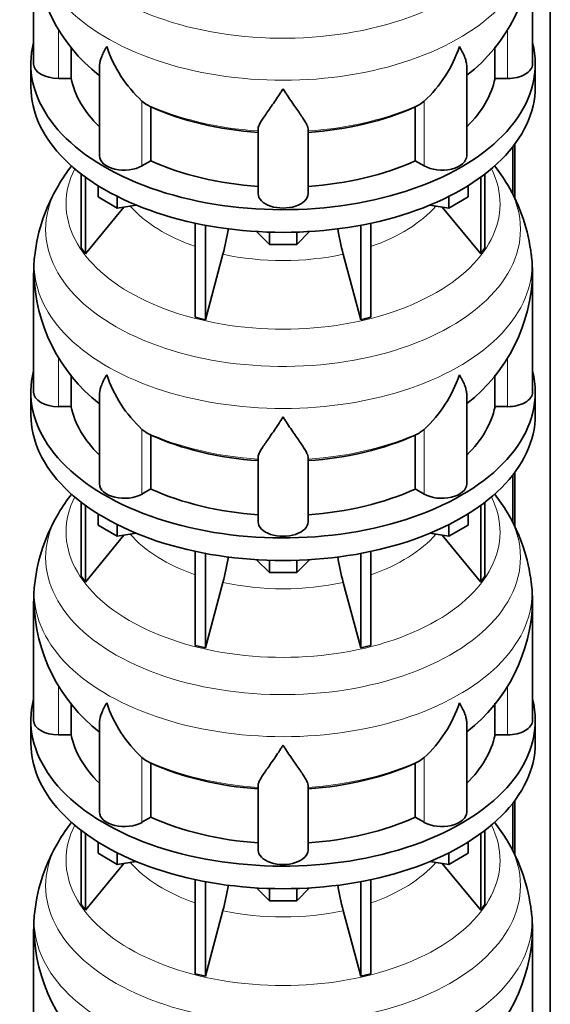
# Model space of a CAD drawing. Header units: millimetres. Extents: x 166 to 762, y -1995 to 1707.
# Tile 6 of 20: x 569 to 761, y -1626 to -1270. Entities that reach past the tile are written whole.
import ezdxf

# ---------------------------------------------------------------- set-up
doc = ezdxf.new("R2010")
doc.units = ezdxf.units.MM
doc.layers.add('LOW_134-9', color=7, linetype='Continuous')
doc.layers.add('VSI134_DIFFUSORE', color=7, linetype='Continuous')

# ---------------------------------------------------------------- blocks, each defined once
blk = doc.blocks.new('SE4')
at = {"layer": 'LOW_134-9', "color": 7, "linetype": 'Continuous', "lineweight": 35}
for p, q in [((760.76, -1727.8), (760.76, -649.68)), ((747.26, -1316.15), (747.26, -1333.5)), ((748.01, -1315.16), (748.01, -1334.94)), ((747.26, -1434.54), (747.26, -1451.89)), ((748.01, -1433.55), (748.01, -1453.33)), ((748.01, -1551.94), (748.01, -1571.72)), ((747.26, -1552.93), (747.26, -1570.28))]:
    blk.add_line(p, q, dxfattribs=at)
at = {"layer": 'VSI134_DIFFUSORE', "color": 7, "linetype": 'Continuous', "lineweight": 35}
for p, q in [((574.33, -1243.29), (574.33, -1286.34)), ((754.33, -1286.34), (754.33, -1243.29)), ((587.86, -1291.54), (587.86, -1280.22)), ((740.8, -1280.13), (740.8, -1291.54)), ((573.33, -1286.34), (573.33, -1294.51)), ((598.06, -1287.28), (598.06, -1319.41)), ((730.61, -1319.41), (730.61, -1287.27)), ((755.33, -1294.51), (755.33, -1286.34)), ((583.33, -1291.54), (587.86, -1291.54)), ((740.8, -1291.54), (745.33, -1291.54)), ((614.84, -1300.79), (613.42, -1299.74)), ((715.24, -1299.74), (713.82, -1300.79)), ((616.62, -1321.24), (616.62, -1301.76)), ((712.04, -1301.76), (712.04, -1321.24)), ((655.33, -1333.11), (655.33, -1309.76)), ((673.33, -1333.11), (673.33, -1309.76)), ((613.42, -1323.09), (616.62, -1321.24)), ((712.04, -1321.24), (715.24, -1323.09)), ((591.5, -1326.01), (591.5, -1352.69)), ((593.03, -1327.16), (593.03, -1354.82)), ((735.63, -1327.16), (735.63, -1354.82)), ((737.16, -1326.01), (737.16, -1352.69)), ((597.58, -1334.27), (597.58, -1330.21)), ((731.09, -1334.27), (731.09, -1330.21)), ((604.52, -1338.28), (597.58, -1334.27)), ((604.52, -1338.28), (604.52, -1334.1)), ((724.15, -1338.28), (724.15, -1334.1)), ((731.09, -1334.27), (724.15, -1338.28)), ((593.03, -1354.82), (606.9, -1337.91)), ((611.34, -1337.22), (604.52, -1338.28)), ((724.15, -1338.28), (717.32, -1337.22)), ((721.77, -1337.91), (735.63, -1354.82)), ((632.64, -1343.76), (632.64, -1377.69)), ((636.33, -1344.5), (636.33, -1378.57)), ((692.33, -1344.5), (692.33, -1378.57)), ((696.03, -1343.76), (696.03, -1377.69)), ((659.42, -1351.41), (654.77, -1346.76)), ((659.42, -1351.41), (659.42, -1346.97)), ((673.89, -1346.76), (669.24, -1351.41)), ((669.24, -1351.41), (669.24, -1346.97)), ((591.5, -1352.69), (593.03, -1354.82)), ((669.24, -1351.41), (659.42, -1351.41)), ((735.63, -1354.82), (737.16, -1352.69)), ((636.33, -1378.57), (642.61, -1354.95)), ((686.06, -1354.95), (692.33, -1378.57)), ((574.33, -1361.68), (574.33, -1404.74)), ((754.33, -1404.74), (754.33, -1361.68)), ((632.64, -1377.69), (636.33, -1378.57)), ((692.33, -1378.57), (696.03, -1377.69)), ((587.86, -1409.93), (587.86, -1398.61)), ((740.8, -1398.52), (740.8, -1409.93)), ((573.33, -1404.74), (573.33, -1412.9)), ((598.06, -1405.67), (598.06, -1437.8)), ((730.61, -1437.8), (730.61, -1405.66)), ((755.33, -1412.9), (755.33, -1404.74)), ((583.33, -1409.93), (587.86, -1409.93)), ((740.8, -1409.93), (745.33, -1409.93)), ((614.84, -1419.18), (613.42, -1418.13)), ((616.62, -1439.63), (616.62, -1420.15)), ((712.04, -1420.15), (712.04, -1439.63)), ((715.24, -1418.13), (713.82, -1419.18)), ((655.33, -1451.5), (655.33, -1428.15)), ((673.33, -1451.5), (673.33, -1428.15)), ((613.42, -1441.48), (616.62, -1439.63)), ((712.04, -1439.63), (715.24, -1441.48)), ((591.5, -1444.4), (591.5, -1471.08)), ((593.03, -1445.55), (593.03, -1473.21)), ((735.63, -1445.55), (735.63, -1473.21)), ((737.16, -1444.4), (737.16, -1471.08)), ((597.58, -1452.66), (597.58, -1448.61)), ((731.09, -1452.66), (731.09, -1448.61)), ((604.52, -1456.67), (597.58, -1452.66)), ((604.52, -1456.67), (604.52, -1452.49)), ((724.15, -1456.67), (724.15, -1452.49)), ((731.09, -1452.66), (724.15, -1456.67)), ((611.34, -1455.61), (604.52, -1456.67)), ((724.15, -1456.67), (717.32, -1455.61)), ((593.03, -1473.21), (606.9, -1456.3)), ((721.77, -1456.3), (735.63, -1473.21)), ((632.64, -1462.15), (632.64, -1496.08)), ((636.33, -1462.89), (636.33, -1496.96)), ((692.33, -1462.89), (692.33, -1496.96)), ((696.03, -1462.15), (696.03, -1496.08)), ((659.42, -1469.8), (654.77, -1465.15)), ((659.42, -1469.8), (659.42, -1465.36)), ((673.89, -1465.15), (669.24, -1469.8)), ((669.24, -1469.8), (669.24, -1465.36)), ((669.24, -1469.8), (659.42, -1469.8)), ((591.5, -1471.08), (593.03, -1473.21)), ((636.33, -1496.96), (642.61, -1473.34)), ((686.06, -1473.34), (692.33, -1496.96)), ((735.63, -1473.21), (737.16, -1471.08)), ((574.33, -1480.07), (574.33, -1523.13)), ((754.33, -1523.13), (754.33, -1480.07)), ((632.64, -1496.08), (636.33, -1496.96)), ((692.33, -1496.96), (696.03, -1496.08)), ((587.86, -1528.32), (587.86, -1517)), ((740.8, -1516.91), (740.8, -1528.32)), ((573.33, -1523.13), (573.33, -1531.29)), ((755.33, -1531.29), (755.33, -1523.13)), ((598.06, -1524.06), (598.06, -1556.2)), ((730.61, -1556.2), (730.61, -1524.06)), ((583.33, -1528.32), (587.86, -1528.32)), ((740.8, -1528.32), (745.33, -1528.32)), ((614.84, -1537.57), (613.42, -1536.52)), ((715.24, -1536.52), (713.82, -1537.57)), ((616.62, -1558.02), (616.62, -1538.54)), ((712.04, -1538.54), (712.04, -1558.02)), ((655.33, -1569.89), (655.33, -1546.55)), ((673.33, -1569.89), (673.33, -1546.55)), ((613.42, -1559.87), (616.62, -1558.02)), ((712.04, -1558.02), (715.24, -1559.87)), ((591.5, -1562.79), (591.5, -1589.47)), ((593.03, -1563.94), (593.03, -1591.61)), ((735.63, -1563.94), (735.63, -1591.61)), ((737.16, -1562.79), (737.16, -1589.47)), ((597.58, -1571.05), (597.58, -1567)), ((731.09, -1571.05), (731.09, -1567)), ((604.52, -1575.06), (597.58, -1571.05)), ((604.52, -1575.06), (604.52, -1570.89)), ((724.15, -1575.06), (724.15, -1570.89)), ((731.09, -1571.05), (724.15, -1575.06)), ((593.03, -1591.61), (606.9, -1574.69)), ((611.34, -1574), (604.52, -1575.06)), ((724.15, -1575.06), (717.32, -1574)), ((721.77, -1574.69), (735.63, -1591.61)), ((632.64, -1580.54), (632.64, -1614.47)), ((636.33, -1581.28), (636.33, -1615.35)), ((659.42, -1588.19), (654.77, -1583.54)), ((659.42, -1588.19), (659.42, -1583.76)), ((673.89, -1583.54), (669.24, -1588.19)), ((669.24, -1588.19), (669.24, -1583.76)), ((692.33, -1581.28), (692.33, -1615.35)), ((696.03, -1580.54), (696.03, -1614.47)), ((591.5, -1589.47), (593.03, -1591.61)), ((669.24, -1588.19), (659.42, -1588.19)), ((735.63, -1591.61), (737.16, -1589.47)), ((636.33, -1615.35), (642.61, -1591.73)), ((686.06, -1591.73), (692.33, -1615.35)), ((574.33, -1598.46), (574.33, -1641.52)), ((754.33, -1641.52), (754.33, -1598.46)), ((632.64, -1614.47), (636.33, -1615.35)), ((692.33, -1615.35), (696.03, -1614.47))]:
    blk.add_line(p, q, dxfattribs=at)
at = {"layer": 'VSI134_DIFFUSORE', "color": 4, "linetype": 'Continuous', "lineweight": 9}
for p, q in [((583.33, -1291.54), (583.33, -1273.84)), ((745.33, -1291.54), (745.33, -1273.86)), ((613.42, -1323.09), (613.42, -1299.74)), ((715.24, -1323.09), (715.24, -1299.74)), ((583.33, -1409.93), (583.33, -1392.23)), ((745.33, -1409.93), (745.33, -1392.25)), ((613.42, -1441.48), (613.42, -1418.13)), ((715.24, -1441.48), (715.24, -1418.13)), ((583.33, -1528.32), (583.33, -1510.62)), ((745.33, -1528.32), (745.33, -1510.64)), ((613.42, -1559.87), (613.42, -1536.52)), ((715.24, -1559.87), (715.24, -1536.52))]:
    blk.add_line(p, q, dxfattribs=at)
at = {"layer": 'VSI134_DIFFUSORE', "color": 7, "linetype": 'Continuous', "lineweight": 35}
for centre, radius, start, end in [((635.63, -1242.18), 61.22, 181.0647, 232.0196), ((693.06, -1242.02), 61.29, 307.8797, 358.8057), ((645.92, -1264.78), 47.73, 198.6373, 227.0857), ((682.74, -1264.78), 47.73, 312.9143, 341.3628), ((622.75, -1288.4), 14.7, 237.4509, 245.3566), ((705.91, -1288.4), 14.7, 294.6434, 302.5491), ((642.51, -1365), 68.76, 142.2895, 149.4947), ((685.39, -1365.77), 69.87, 30.9857, 37.7364), ((636.4, -1362.03), 62.01, 149.0055, 173.7202), ((691.17, -1362.32), 63.13, 6.4522, 30.9813), ((552.76, -1330.64), 93.08, 344.857, 350.6965), ((774.59, -1330.84), 91.75, 189.2408, 195.2315), ((604.37, -1360.19), 29.99, 170.5165, 182.8924), ((694.66, -1362.13), 59.67, 0.422, 6.7093), ((635.63, -1360.57), 61.22, 181.0647, 232.0196), ((693.06, -1360.41), 61.29, 307.8797, 358.8057), ((645.92, -1383.17), 47.73, 198.6373, 227.0857), ((682.74, -1383.17), 47.73, 312.9143, 341.3628), ((622.75, -1406.79), 14.7, 237.4509, 245.3566), ((705.91, -1406.79), 14.7, 294.6434, 302.5491), ((642.51, -1483.39), 68.76, 142.2895, 149.4947), ((685.39, -1484.16), 69.87, 30.9857, 37.7364), ((636.4, -1480.42), 62.01, 149.0055, 173.7202), ((691.17, -1480.71), 63.13, 6.4522, 30.9813), ((552.76, -1449.03), 93.08, 344.857, 350.6965), ((774.59, -1449.24), 91.75, 189.2408, 195.2315), ((604.37, -1478.59), 29.99, 170.5165, 182.8924), ((694.66, -1480.52), 59.67, 0.422, 6.7093), ((635.63, -1478.96), 61.22, 181.0647, 232.0196), ((693.06, -1478.8), 61.29, 307.8797, 358.8057), ((645.92, -1501.57), 47.73, 198.6373, 227.0857), ((682.74, -1501.57), 47.73, 312.9143, 341.3628), ((622.75, -1525.18), 14.7, 237.4509, 245.3566), ((705.91, -1525.18), 14.7, 294.6434, 302.5491), ((642.51, -1601.79), 68.76, 142.2895, 149.4947), ((685.39, -1602.56), 69.87, 30.9857, 37.7364), ((636.4, -1598.81), 62.01, 149.0055, 173.7202), ((691.17, -1599.11), 63.13, 6.4522, 30.9813), ((552.76, -1567.42), 93.08, 344.857, 350.6965), ((774.59, -1567.63), 91.75, 189.2408, 195.2315), ((604.37, -1596.98), 29.99, 170.5165, 182.8924), ((694.66, -1598.91), 59.67, 0.422, 6.7093), ((635.63, -1597.35), 61.22, 181.0647, 232.0196), ((693.06, -1597.19), 61.29, 307.8797, 358.8057)]:
    blk.add_arc(centre, radius, start, end, dxfattribs=at)
at = {"layer": 'VSI134_DIFFUSORE', "color": 4, "linetype": 'Continuous', "lineweight": 9}
for centre, major_axis, start_param, end_param in [((664.33, -1227.57), (85.67, 0), 2.814529, 6.283185), ((664.33, -1240.33), (-89.83, 0), 0, 3.208879), ((664.33, -1264.87), (-79.5, 0), 0.898849, 1.457346), ((664.33, -1264.87), (79.5, 0), 4.82584, 5.384336), ((664.33, -1336.77), (-78.3, 0), 0, 3.425204), ((664.33, -1336.77), (-78.3, 0), 5.999574, 6.283185), ((664.33, -1345.96), (85.67, 0), 2.814529, 6.283185), ((664.33, -1345.96), (85.67, 0), 0, 0.330403), ((664.33, -1321.65), (-61.63, 0), 0.463231, 1.030574), ((664.33, -1321.65), (61.63, 0), 5.252612, 5.819954), ((664.33, -1358.72), (-89.83, 0), 0, 3.208879), ((664.33, -1358.72), (-89.83, 0), 6.216093, 6.283185), ((664.33, -1321.65), (-61.63, 0), 1.210556, 1.931037), ((664.33, -1383.26), (-79.5, 0), 0.898849, 1.457346), ((664.33, -1383.26), (79.5, 0), 4.82584, 5.384336), ((664.33, -1455.16), (-78.3, 0), 0, 3.425204), ((664.33, -1455.16), (-78.3, 0), 5.999574, 6.283185), ((664.33, -1464.35), (85.67, 0), 2.814529, 6.283185), ((664.33, -1464.35), (85.67, 0), 0, 0.330403), ((664.33, -1440.04), (-61.63, 0), 0.463231, 1.030574), ((664.33, -1440.04), (61.63, 0), 5.252612, 5.819954), ((664.33, -1477.11), (-89.83, 0), 0, 3.208879), ((664.33, -1477.11), (-89.83, 0), 6.216093, 6.283185), ((664.33, -1440.04), (-61.63, 0), 1.210556, 1.931037), ((664.33, -1501.65), (-79.5, 0), 0.898849, 1.457346), ((664.33, -1501.65), (79.5, 0), 4.82584, 5.384336), ((664.33, -1573.55), (-78.3, 0), 0, 3.425204), ((664.33, -1573.55), (-78.3, 0), 5.999574, 6.283185), ((664.33, -1582.75), (85.67, 0), 2.814529, 6.283185), ((664.33, -1582.75), (85.67, 0), 0, 0.330403), ((664.33, -1558.44), (-61.63, 0), 0.463231, 1.030574), ((664.33, -1558.44), (61.63, 0), 5.252612, 5.819954), ((664.33, -1595.5), (-89.83, 0), 0, 3.208879), ((664.33, -1595.5), (-89.83, 0), 6.216093, 6.283185), ((664.33, -1558.44), (-61.63, 0), 1.210556, 1.931037)]:
    blk.add_ellipse(centre, major_axis=major_axis, ratio=0.57735, start_param=start_param, end_param=end_param, dxfattribs=at)
at = {"layer": 'VSI134_DIFFUSORE', "color": 7, "linetype": 'Continuous', "lineweight": 35}
for centre, major_axis, start_param, end_param in [((664.33, -1286.34), (91, 0), 2.993207, 6.283185), ((664.33, -1286.34), (91, 0), 0, 0.148386), ((583.33, -1286.34), (9, 0), 3.141593, 4.712389), ((745.33, -1286.34), (-9, 0), 1.570796, 3.141593), ((664.33, -1286.34), (-77, 0), 0.117151, 0.534109), ((664.33, -1286.34), (77, 0), 5.749077, 6.166034), ((664.33, -1294.51), (-91, 0), 0, 3.141593), ((664.33, -1266.87), (-77, 0), 0.902549, 1.453645), ((664.33, -1266.87), (77, 0), 4.82954, 5.380636), ((607.06, -1319.41), (9, 0), 3.141593, 5.497787), ((664.33, -1286.34), (-77, 0), 0.902549, 1.453645), ((664.33, -1286.34), (77, 0), 4.82954, 5.380636), ((721.61, -1319.41), (-9, 0), 0.785398, 3.141593), ((664.33, -1333.11), (-9, 0), 0, 3.141593), ((664.33, -1404.74), (91, 0), 2.993207, 6.283185), ((664.33, -1404.74), (91, 0), 0, 0.148386), ((583.33, -1404.74), (9, 0), 3.141593, 4.712389), ((745.33, -1404.74), (-9, 0), 1.570796, 3.141593), ((664.33, -1404.74), (-77, 0), 0.117151, 0.534109), ((664.33, -1404.74), (77, 0), 5.749077, 6.166034), ((664.33, -1412.9), (-91, 0), 0, 3.141593), ((664.33, -1385.26), (-77, 0), 0.902549, 1.453645), ((664.33, -1385.26), (77, 0), 4.82954, 5.380636), ((607.06, -1437.8), (9, 0), 3.141593, 5.497787), ((721.61, -1437.8), (-9, 0), 0.785398, 3.141593), ((664.33, -1404.74), (-77, 0), 0.902549, 1.453645), ((664.33, -1404.74), (77, 0), 4.82954, 5.380636), ((664.33, -1451.5), (-9, 0), 0, 3.141593), ((664.33, -1523.13), (91, 0), 2.993207, 6.283185), ((664.33, -1523.13), (91, 0), 0, 0.148386), ((583.33, -1523.13), (9, 0), 3.141593, 4.712389), ((745.33, -1523.13), (-9, 0), 1.570796, 3.141593), ((664.33, -1523.13), (-77, 0), 0.117151, 0.534109), ((664.33, -1523.13), (77, 0), 5.749077, 6.166034), ((664.33, -1531.29), (-91, 0), 0, 3.141593), ((664.33, -1503.65), (-77, 0), 0.902549, 1.453645), ((664.33, -1503.65), (77, 0), 4.82954, 5.380636), ((607.06, -1556.2), (9, 0), 3.141593, 5.497787), ((664.33, -1523.13), (-77, 0), 0.902549, 1.453645), ((664.33, -1523.13), (77, 0), 4.82954, 5.380636), ((721.61, -1556.2), (-9, 0), 0.785398, 3.141593), ((664.33, -1569.89), (-9, 0), 0, 3.141593)]:
    blk.add_ellipse(centre, major_axis=major_axis, ratio=0.57735, start_param=start_param, end_param=end_param, dxfattribs=at)
for points, knots in [([(598.06, -1287.29), (598.06, -1287.12), (598.06, -1286.96), (598.15, -1285.77), (598.43, -1284.72), (599.1, -1283.05), (599.37, -1282.47), (599.82, -1281.58), (599.98, -1281.28), (600.24, -1280.82), (600.37, -1280.59), (600.51, -1280.35), (600.6, -1280.19), (600.65, -1280.11), (600.69, -1280.04)], [0.4586292, 0.4586292, 0.4586292, 0.4586292, 0.5, 0.5, 0.75, 0.75, 0.875, 0.875, 0.9375, 0.9375, 0.96875, 0.984375, 0.984375, 1, 1, 1, 1]), ([(730.61, -1287.28), (730.61, -1287.13), (730.6, -1286.97), (730.56, -1286.31), (730.47, -1285.8), (730.2, -1284.74), (730.02, -1284.19), (729.57, -1283.06), (729.3, -1282.48), (728.84, -1281.59), (728.68, -1281.28), (728.43, -1280.82), (728.34, -1280.67), (728.16, -1280.35), (728.07, -1280.19), (727.97, -1280.04)], [0.4604904, 0.4604904, 0.4604904, 0.4604904, 0.5, 0.5, 0.625, 0.625, 0.75, 0.75, 0.875, 0.875, 0.9375, 0.9375, 0.96875, 0.96875, 1, 1, 1, 1]), ([(664.33, -1295.26), (664.2, -1295.47), (664.07, -1295.68), (663.8, -1296.1), (663.67, -1296.31), (663.27, -1296.92), (663.01, -1297.33), (662.22, -1298.52), (661.7, -1299.29), (660.69, -1300.76), (660.19, -1301.48), (659.25, -1302.83), (658.8, -1303.47), (657.95, -1304.69), (657.55, -1305.27), (657.01, -1306.09), (656.84, -1306.36), (656.52, -1306.87), (656.37, -1307.12), (655.96, -1307.84), (655.73, -1308.28), (655.42, -1309.08), (655.33, -1309.44), (655.33, -1309.76)], [0, 0, 0, 0, 0.03125, 0.03125, 0.0625, 0.0625, 0.125, 0.125, 0.25, 0.25, 0.375, 0.375, 0.5, 0.5, 0.625, 0.625, 0.6875, 0.6875, 0.75, 0.75, 0.875, 0.875, 1, 1, 1, 1]), ([(673.33, -1309.76), (673.33, -1309.44), (673.24, -1309.08), (672.93, -1308.28), (672.71, -1307.84), (672.3, -1307.13), (672.15, -1306.87), (671.82, -1306.36), (671.65, -1306.09), (671.11, -1305.27), (670.72, -1304.7), (669.87, -1303.47), (669.42, -1302.83), (668.47, -1301.48), (667.98, -1300.77), (666.96, -1299.29), (666.45, -1298.52), (665.66, -1297.33), (665.4, -1296.93), (665, -1296.31), (664.86, -1296.1), (664.6, -1295.68), (664.46, -1295.47), (664.33, -1295.26)], [0, 0, 0, 0, 0.125, 0.125, 0.25, 0.25, 0.3125, 0.3125, 0.375, 0.375, 0.5, 0.5, 0.625, 0.625, 0.75, 0.75, 0.875, 0.875, 0.9375, 0.9375, 0.96875, 0.96875, 1, 1, 1, 1]), ([(598.06, -1405.68), (598.06, -1405.51), (598.06, -1405.35), (598.15, -1404.16), (598.43, -1403.11), (599.1, -1401.44), (599.37, -1400.87), (599.82, -1399.97), (599.98, -1399.67), (600.24, -1399.21), (600.37, -1398.98), (600.51, -1398.74), (600.6, -1398.59), (600.65, -1398.51), (600.69, -1398.43)], [0.4586292, 0.4586292, 0.4586292, 0.4586292, 0.5, 0.5, 0.75, 0.75, 0.875, 0.875, 0.9375, 0.9375, 0.96875, 0.984375, 0.984375, 1, 1, 1, 1]), ([(730.61, -1405.68), (730.61, -1405.52), (730.6, -1405.36), (730.56, -1404.7), (730.47, -1404.19), (730.2, -1403.13), (730.02, -1402.58), (729.57, -1401.45), (729.3, -1400.87), (728.84, -1399.98), (728.68, -1399.68), (728.43, -1399.21), (728.34, -1399.06), (728.16, -1398.74), (728.07, -1398.59), (727.97, -1398.43)], [0.4604904, 0.4604904, 0.4604904, 0.4604904, 0.5, 0.5, 0.625, 0.625, 0.75, 0.75, 0.875, 0.875, 0.9375, 0.9375, 0.96875, 0.96875, 1, 1, 1, 1]), ([(664.33, -1413.65), (664.2, -1413.86), (664.07, -1414.07), (663.8, -1414.49), (663.67, -1414.7), (663.27, -1415.32), (663.01, -1415.72), (662.22, -1416.91), (661.7, -1417.68), (660.69, -1419.16), (660.19, -1419.87), (659.25, -1421.22), (658.8, -1421.86), (657.95, -1423.08), (657.55, -1423.66), (657.01, -1424.48), (656.84, -1424.75), (656.52, -1425.27), (656.37, -1425.52), (655.96, -1426.24), (655.73, -1426.67), (655.42, -1427.47), (655.33, -1427.83), (655.33, -1428.15)], [0, 0, 0, 0, 0.03125, 0.03125, 0.0625, 0.0625, 0.125, 0.125, 0.25, 0.25, 0.375, 0.375, 0.5, 0.5, 0.625, 0.625, 0.6875, 0.6875, 0.75, 0.75, 0.875, 0.875, 1, 1, 1, 1]), ([(673.33, -1428.15), (673.33, -1427.83), (673.24, -1427.47), (672.93, -1426.68), (672.71, -1426.24), (672.3, -1425.52), (672.15, -1425.27), (671.82, -1424.75), (671.65, -1424.49), (671.11, -1423.67), (670.72, -1423.09), (669.87, -1421.87), (669.42, -1421.22), (668.47, -1419.87), (667.98, -1419.16), (666.96, -1417.68), (666.45, -1416.92), (665.66, -1415.72), (665.4, -1415.32), (665, -1414.7), (664.86, -1414.49), (664.6, -1414.07), (664.46, -1413.86), (664.33, -1413.65)], [0, 0, 0, 0, 0.125, 0.125, 0.25, 0.25, 0.3125, 0.3125, 0.375, 0.375, 0.5, 0.5, 0.625, 0.625, 0.75, 0.75, 0.875, 0.875, 0.9375, 0.9375, 0.96875, 0.96875, 1, 1, 1, 1]), ([(598.06, -1524.07), (598.06, -1523.91), (598.06, -1523.74), (598.15, -1522.56), (598.43, -1521.51), (599.1, -1519.83), (599.37, -1519.26), (599.82, -1518.37), (599.98, -1518.07), (600.24, -1517.6), (600.37, -1517.37), (600.51, -1517.14), (600.6, -1516.98), (600.65, -1516.9), (600.69, -1516.82)], [0.4586292, 0.4586292, 0.4586292, 0.4586292, 0.5, 0.5, 0.75, 0.75, 0.875, 0.875, 0.9375, 0.9375, 0.96875, 0.984375, 0.984375, 1, 1, 1, 1]), ([(730.61, -1524.07), (730.61, -1523.91), (730.6, -1523.76), (730.56, -1523.1), (730.47, -1522.58), (730.2, -1521.52), (730.02, -1520.97), (729.57, -1519.84), (729.3, -1519.27), (728.84, -1518.37), (728.68, -1518.07), (728.43, -1517.61), (728.34, -1517.45), (728.16, -1517.14), (728.07, -1516.98), (727.97, -1516.82)], [0.4604904, 0.4604904, 0.4604904, 0.4604904, 0.5, 0.5, 0.625, 0.625, 0.75, 0.75, 0.875, 0.875, 0.9375, 0.9375, 0.96875, 0.96875, 1, 1, 1, 1]), ([(664.33, -1532.04), (664.2, -1532.25), (664.07, -1532.46), (663.8, -1532.88), (663.67, -1533.09), (663.27, -1533.71), (663.01, -1534.11), (662.22, -1535.3), (661.7, -1536.07), (660.69, -1537.55), (660.19, -1538.26), (659.25, -1539.61), (658.8, -1540.26), (657.95, -1541.48), (657.55, -1542.06), (657.01, -1542.88), (656.84, -1543.14), (656.52, -1543.66), (656.37, -1543.91), (655.96, -1544.63), (655.73, -1545.07), (655.42, -1545.87), (655.33, -1546.23), (655.33, -1546.55)], [0, 0, 0, 0, 0.03125, 0.03125, 0.0625, 0.0625, 0.125, 0.125, 0.25, 0.25, 0.375, 0.375, 0.5, 0.5, 0.625, 0.625, 0.6875, 0.6875, 0.75, 0.75, 0.875, 0.875, 1, 1, 1, 1]), ([(673.33, -1546.55), (673.33, -1546.23), (673.24, -1545.87), (672.93, -1545.07), (672.71, -1544.63), (672.3, -1543.91), (672.15, -1543.66), (671.82, -1543.14), (671.65, -1542.88), (671.11, -1542.06), (670.72, -1541.48), (669.87, -1540.26), (669.42, -1539.62), (668.47, -1538.26), (667.98, -1537.55), (666.96, -1536.07), (666.45, -1535.31), (665.66, -1534.12), (665.4, -1533.71), (665, -1533.09), (664.86, -1532.88), (664.6, -1532.46), (664.46, -1532.25), (664.33, -1532.04)], [0, 0, 0, 0, 0.125, 0.125, 0.25, 0.25, 0.3125, 0.3125, 0.375, 0.375, 0.5, 0.5, 0.625, 0.625, 0.75, 0.75, 0.875, 0.875, 0.9375, 0.9375, 0.96875, 0.96875, 1, 1, 1, 1])]:
    blk.add_open_spline(points, degree=3, knots=knots, dxfattribs=at)

msp = doc.modelspace()

# ---------------------------------------------------------------- block references
msp.add_blockref('SE4', (0, 0))

doc.saveas('drawing.dxf')
